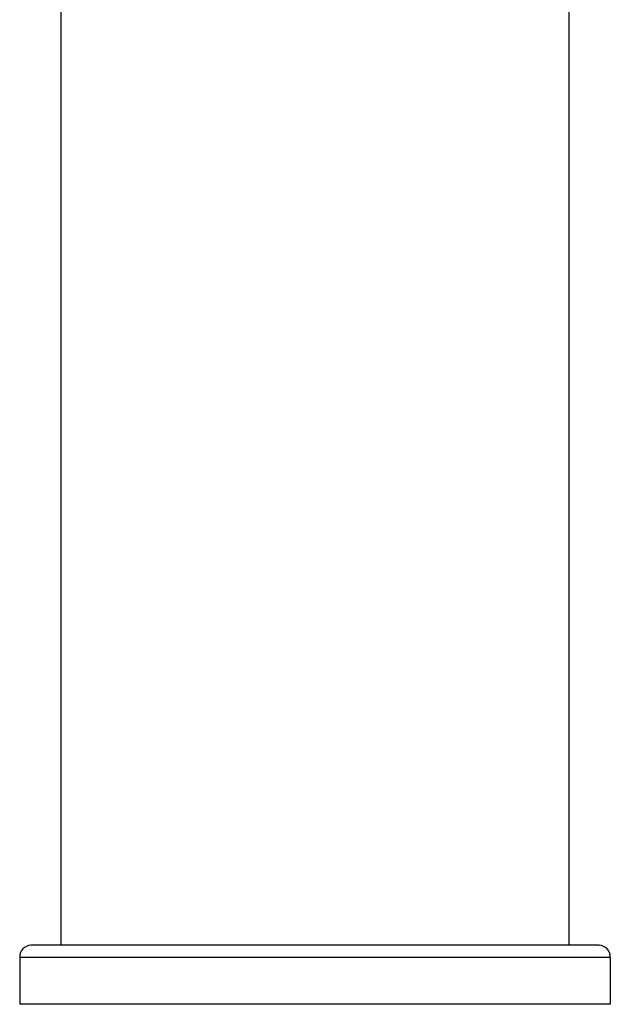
# Model space of a CAD drawing. Header units: millimetres. Extents: x 127 to 441, y 4 to 432.
# Tile 4 of 7: x 127 to 177, y 252 to 336. Entities that reach past the tile are written whole.
import ezdxf

# ---------------------------------------------------------------- set-up
doc = ezdxf.new("R2010")
doc.units = ezdxf.units.MM
doc.header["$LTSCALE"] = 30.734
doc.layers.get('0').update_dxf_attribs({"linetype": 'CONTINUOUS'})

msp = doc.modelspace()

# ---------------------------------------------------------------- linework, layer by layer
at = {"color": 7, "linetype": 'CONTINUOUS'}
for p, q in [((130.061, 257.148), (130.061, 345.69)), ((173.033, 345.701), (173.034, 257.148)), ((127.547, 257.148), (127.499, 257.147)), ((175.547, 257.148), (127.547, 257.148)), ((175.547, 257.148), (175.595, 257.147)), ((126.547, 256.148), (126.547, 252.148)), ((176.547, 256.148), (176.547, 252.148)), ((176.547, 252.148), (126.547, 252.148))]:
    msp.add_line(p, q, dxfattribs=at)
at = {"color": 9, "linetype": 'CONTINUOUS'}
msp.add_line((126.547, 256.148), (176.547, 256.148), dxfattribs=at)
at = {"color": 7, "linetype": 'CONTINUOUS'}
for centre, start, end in [((127.547, 256.148), 92.76162, 180), ((175.547, 256.148), 0, 87.23838)]:
    msp.add_arc(centre, 1, start, end, dxfattribs=at)

doc.saveas('drawing.dxf')
